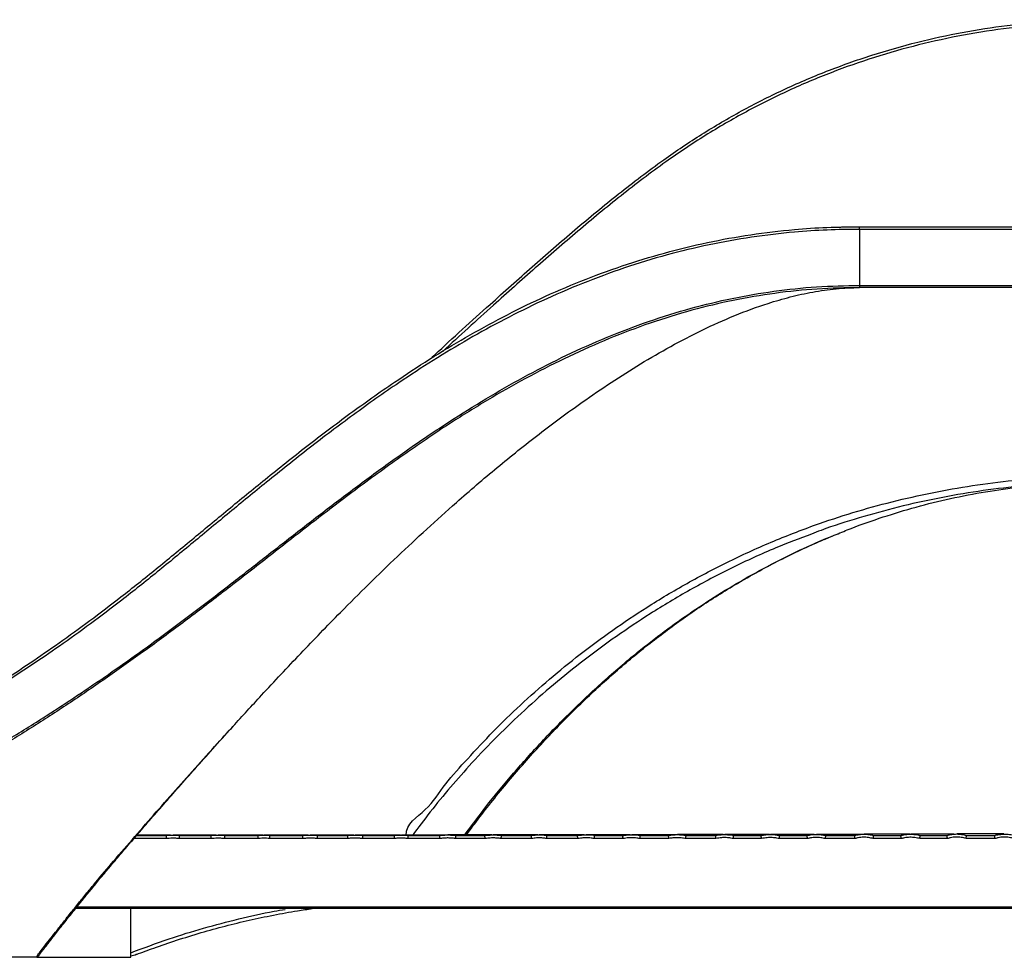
# Model space of a CAD drawing. Header units: millimetres. Extents: x 60 to 2975, y 116 to 1565.
# Tile 8 of 36: x 335 to 740, y 1180 to 1565. Entities that reach past the tile are written whole.
import ezdxf

# ---------------------------------------------------------------- set-up
doc = ezdxf.new("R2010")
doc.units = ezdxf.units.MM

msp = doc.modelspace()

# ---------------------------------------------------------------- linework, layer by layer
at = {"color": 7, "linetype": 'Continuous', "lineweight": 25}
for p, q in [((680.45, 1480.394), (1190.029, 1480.394)), ((680.45, 1479.304), (680.45, 1456.286)), ((1190.029, 1479.304), (680.45, 1479.304)), ((680.45, 1456.286), (1191.992, 1456.286)), ((1191.992, 1455.394), (680.45, 1455.394)), ((383.443, 1230.394), (395.697, 1230.394)), ((395.697, 1230.394), (395.698, 1230.394)), ((401.157, 1230.394), (401.158, 1230.394)), ((401.158, 1230.394), (414.069, 1230.394)), ((419.688, 1230.394), (419.689, 1230.394)), ((419.689, 1230.394), (433.416, 1230.394)), ((438.232, 1230.394), (438.234, 1230.394)), ((438.234, 1230.394), (451.778, 1230.394)), ((457.796, 1230.394), (457.798, 1230.394)), ((457.798, 1230.394), (470.164, 1230.394)), ((476.39, 1230.394), (476.392, 1230.394)), ((476.392, 1230.394), (489.374, 1230.394)), ((489.374, 1230.394), (489.376, 1230.394)), ((495.005, 1230.393), (495.007, 1230.394)), ((495.007, 1230.394), (508.035, 1230.394)), ((514.562, 1230.393), (514.564, 1230.394)), ((514.564, 1230.394), (526.551, 1230.394)), ((533.308, 1230.393), (533.311, 1230.394)), ((533.311, 1230.394), (545.617, 1230.394)), ((552.046, 1230.393), (552.049, 1230.394)), ((552.049, 1230.394), (564.605, 1230.394)), ((571.553, 1230.393), (571.556, 1230.394)), ((571.556, 1230.394), (583.199, 1230.394)), ((591.443, 1230.718), (586.939, 1230.718)), ((590.377, 1230.394), (601.989, 1230.394)), ((609.153, 1230.393), (609.158, 1230.394)), ((609.158, 1230.394), (621.317, 1230.394)), ((628.645, 1230.394), (640.024, 1230.394)), ((647.59, 1230.394), (658.913, 1230.394)), ((666.539, 1230.394), (678.427, 1230.394)), ((686.186, 1230.391), (686.194, 1230.394)), ((686.194, 1230.394), (697.411, 1230.394)), ((705.309, 1230.394), (716.366, 1230.394)), ((724.326, 1230.39), (724.336, 1230.394)), ((724.336, 1230.394), (735.931, 1230.394)), ((414.126, 1229.135), (401.106, 1229.135)), ((433.482, 1229.135), (419.632, 1229.135)), ((451.842, 1229.135), (438.167, 1229.135)), ((470.232, 1229.135), (457.733, 1229.135)), ((489.452, 1229.135), (476.322, 1229.135)), ((508.113, 1229.135), (494.928, 1229.135)), ((526.633, 1229.135), (514.485, 1229.135)), ((545.708, 1229.135), (533.227, 1229.135)), ((564.699, 1229.135), (551.956, 1229.135)), ((583.295, 1229.135), (571.459, 1229.135)), ((602.095, 1229.135), (590.278, 1229.135)), ((621.429, 1229.135), (609.048, 1229.135)), ((640.137, 1229.135), (628.528, 1229.135)), ((659.04, 1229.135), (647.473, 1229.135)), ((678.572, 1229.135), (666.408, 1229.135)), ((697.55, 1229.135), (686.044, 1229.135)), ((716.529, 1229.135), (705.165, 1229.135)), ((736.088, 1229.135), (724.166, 1229.135)), ((2000.07, 1200.394), (358.415, 1200.394)), ((381.07, 1180.394), (381.07, 1200.394)), ((342.27, 1180.394), (211.513, 1180.394)), ((342.27, 1180.394), (342.268, 1180.396)), ((342.445, 1180.394), (381.07, 1180.394))]:
    msp.add_line(p, q, dxfattribs=at)
at = {"color": 8, "linetype": 'Continuous', "lineweight": 25}
for p, q in [((395.749, 1229.135), (382.358, 1229.135)), ((359.011, 1201.135), (2000.07, 1201.135))]:
    msp.add_line(p, q, dxfattribs=at)
at = {"color": 8, "linetype": 'Continuous', "lineweight": 25, "flags": 128}
msp.add_lwpolyline([(398.471, 1230.528), (399.699, 1230.503), (401.156, 1230.394), (401.156, 1230.394), (401.156, 1230.394)], dxfattribs=at)
at = {"color": 7, "linetype": 'Continuous', "lineweight": 25, "flags": 128}
for points in [[(571.549, 1230.394), (571.549, 1230.394), (571.553, 1230.393)], [(705.29, 1230.394), (705.29, 1230.394), (705.301, 1230.391)]]:
    msp.add_lwpolyline(points, dxfattribs=at)
at = {"color": 7, "linetype": 'Continuous', "lineweight": 25}
for points, knots in [([(504.417, 1426.318), (504.942, 1426.817), (512.869, 1434.352), (526.79, 1446.81), (545.947, 1463.93), (563.437, 1479.184), (581.352, 1493.959), (598.678, 1507.168), (615.556, 1518.54), (631.883, 1528.085), (648.976, 1536.736), (666.813, 1544.386), (685.334, 1550.969), (703.948, 1556.276), (722.551, 1560.352), (741.164, 1563.238), (760.029, 1565.052), (772.723, 1565.276), (779.07, 1565.389)], [0, 0, 0, 0, 0.0069062, 0.1043274, 0.1777997, 0.2513008, 0.3247529, 0.398158, 0.457804, 0.5175061, 0.5771512, 0.6389867, 0.7008868, 0.7627216, 0.8215691, 0.8804156, 0.9402073, 1, 1, 1, 1]), ([(153.378, 1230.394), (153.378, 1230.394), (154.55, 1230.394), (156.529, 1230.365), (159.474, 1230.475), (163.716, 1230.705), (169.195, 1231.141), (175.583, 1231.891), (181.623, 1232.803), (190.699, 1234.413), (202.779, 1236.998), (217.662, 1241.028), (232.432, 1245.835), (247.256, 1251.433), (261.866, 1257.627), (276.319, 1264.355), (290.537, 1271.592), (303.93, 1278.976), (316.436, 1286.345), (327.982, 1293.529), (339.716, 1301.22), (351.806, 1309.553), (364.25, 1318.566), (377.525, 1328.65), (391.459, 1339.773), (406.103, 1351.815), (421.004, 1364.175), (436.718, 1377.073), (453.35, 1390.319), (471.009, 1403.708), (487.834, 1415.623), (503.724, 1426.021), (518.553, 1434.979), (533.775, 1443.356), (549.552, 1451.149), (565.931, 1458.207), (582.902, 1464.437), (600.236, 1469.732), (617.852, 1474.033), (635.664, 1477.29), (652.085, 1479.237), (667.024, 1480.23), (675.974, 1480.339), (680.45, 1480.394)], [0, 0, 0, 0, 0.0000001, 0.005074, 0.0101775, 0.0152799, 0.0288913, 0.04253, 0.0561978, 0.0698487, 0.105918, 0.1420189, 0.1781271, 0.2142184, 0.2502797, 0.2828757, 0.3154833, 0.3480726, 0.3730278, 0.398005, 0.4229774, 0.4479259, 0.4740043, 0.5000813, 0.529098, 0.5581569, 0.5872306, 0.6162677, 0.6481977, 0.680145, 0.7120721, 0.736589, 0.7611308, 0.7856663, 0.8101747, 0.8354746, 0.860867, 0.8862996, 0.911724, 0.937097, 0.9623839, 0.9811918, 1, 1, 1, 1]), ([(670.999, 1480.193), (671.013, 1480.194), (671.369, 1480.211), (671.978, 1480.235), (672.801, 1480.266), (673.809, 1480.297), (674.927, 1480.325), (676.106, 1480.348), (677.237, 1480.366), (678.29, 1480.38), (678.875, 1480.385), (679.175, 1480.388)], [0, 0, 0, 0, 0.0012848, 0.0345678, 0.0779521, 0.132733, 0.2455301, 0.3903574, 0.5678001, 0.7781725, 1, 1, 1, 1]), ([(680.45, 1479.304), (680.45, 1479.373), (680.45, 1479.512), (680.45, 1479.716), (680.45, 1479.905), (680.45, 1480.073), (680.45, 1480.212), (680.45, 1480.315), (680.45, 1480.381), (680.45, 1480.39), (680.45, 1480.394)], [0, 0, 0, 0, 0.1250158, 0.2500114, 0.3750138, 0.5000212, 0.6250327, 0.7500215, 0.8750068, 1, 1, 1, 1]), ([(680.45, 1479.304), (675.993, 1479.25), (667.07, 1479.141), (652.257, 1478.147), (636.054, 1476.249), (618.567, 1473.116), (601.11, 1468.912), (583.759, 1463.606), (566.572, 1457.251), (550.178, 1450.149), (534.579, 1442.441), (519.741, 1434.281), (505.277, 1425.568), (489.451, 1415.252), (472.419, 1403.222), (454.31, 1389.496), (437.403, 1376.017), (421.57, 1363.02), (406.644, 1350.645), (391.927, 1338.544), (377.883, 1327.354), (364.492, 1317.229), (352.043, 1308.276), (340.025, 1300.07), (328.453, 1292.563), (317.059, 1285.549), (304.492, 1278.219), (290.842, 1270.77), (276.188, 1263.402), (262.325, 1257.026), (249.185, 1251.513), (236.695, 1246.756), (224.286, 1242.52), (211.944, 1238.772), (199.503, 1235.522), (189.114, 1233.296), (180.836, 1231.823), (174.756, 1230.903), (168.428, 1230.111), (162.343, 1229.569), (157.282, 1229.26), (153.573, 1229.2), (151.463, 1229.206), (150.45, 1229.206), (150.45, 1229.206)], [0, 0, 0, 0, 0.0186542, 0.0373443, 0.0621163, 0.0869112, 0.1116832, 0.1372869, 0.1629148, 0.1885227, 0.212309, 0.2361204, 0.2599376, 0.2837317, 0.3163199, 0.3489302, 0.3815219, 0.4103955, 0.4392676, 0.4684217, 0.4975719, 0.523617, 0.5497367, 0.5741057, 0.5984973, 0.6228935, 0.6472686, 0.68057, 0.7138916, 0.7472008, 0.7770931, 0.8069932, 0.8368885, 0.8669636, 0.8970425, 0.9271136, 0.9406094, 0.954104, 0.9676889, 0.981261, 0.9905016, 0.9952557, 0.9999999, 1, 1, 1, 1]), ([(164.961, 1194.096), (167.406, 1195.814), (172.3, 1199.253), (179.786, 1203.257), (187.35, 1206.604), (195.895, 1209.622), (205.48, 1212.487), (216.209, 1215.627), (227.918, 1219.409), (240.67, 1224.2), (254.489, 1229.891), (268.625, 1236.255), (283.184, 1243.317), (298.168, 1251.1), (313.572, 1259.628), (329.223, 1268.818), (343.939, 1277.943), (357.646, 1286.856), (370.298, 1295.418), (383.097, 1304.415), (396.038, 1313.844), (409.128, 1323.663), (422.716, 1334.099), (436.822, 1345.127), (451.515, 1356.62), (466.502, 1368.163), (481.848, 1379.618), (497.615, 1390.851), (513.263, 1401.319), (528.788, 1410.936), (544.164, 1419.656), (560.1, 1427.781), (576.622, 1435.157), (593.717, 1441.653), (610.892, 1446.991), (628.07, 1451.127), (645.275, 1454.076), (662.764, 1455.935), (674.555, 1456.169), (680.45, 1456.286)], [0, 0, 0, 0, 0.0196565, 0.0393509, 0.0590697, 0.0787595, 0.1054418, 0.1321251, 0.1587977, 0.1906539, 0.2225364, 0.2544197, 0.286277, 0.3190332, 0.35182, 0.3846052, 0.4173592, 0.4429769, 0.4686031, 0.4942201, 0.5201634, 0.5461162, 0.5720604, 0.6003867, 0.6287225, 0.6570508, 0.6856696, 0.7142966, 0.7429108, 0.7686436, 0.7943874, 0.8201134, 0.8465012, 0.8729109, 0.8992901, 0.9242278, 0.9491645, 0.9745818, 1, 1, 1, 1]), ([(680.45, 1456.286), (680.45, 1456.166), (680.45, 1455.926), (680.45, 1455.635), (680.45, 1455.433), (680.45, 1455.407), (680.45, 1455.394)], [0, 0, 0, 0, 0.2499827, 0.5000031, 0.7500071, 1, 1, 1, 1]), ([(680.45, 1455.394), (674.643, 1455.276), (663.015, 1455.04), (645.651, 1453.194), (628.45, 1450.297), (611.314, 1446.212), (594.324, 1440.94), (577.511, 1434.566), (561.082, 1427.272), (545.07, 1419.184), (529.503, 1410.429), (512.805, 1400.134), (495.096, 1388.215), (476.433, 1374.726), (458.255, 1360.928), (440.472, 1347.074), (423.535, 1333.812), (407.303, 1321.376), (391.741, 1309.801), (376.316, 1298.708), (361.048, 1288.155), (345.785, 1278.099), (330.542, 1268.562), (315.35, 1259.522), (300.386, 1251.102), (285.539, 1243.239), (270.827, 1235.964), (256.27, 1229.303), (242.038, 1223.367), (229.06, 1218.45), (217.302, 1214.629), (206.679, 1211.495), (197.122, 1208.709), (191.125, 1206.526), (188.549, 1205.589)], [0, 0, 0, 0, 0.0266764, 0.0534159, 0.0801566, 0.1068346, 0.1344123, 0.1620618, 0.1897754, 0.2175197, 0.2452405, 0.2728658, 0.3091612, 0.3455066, 0.3818782, 0.4182376, 0.4545447, 0.4874398, 0.5203837, 0.553344, 0.5862878, 0.6191828, 0.6531084, 0.687064, 0.7210207, 0.754948, 0.7898465, 0.8247758, 0.859704, 0.8946011, 0.9226779, 0.9507661, 0.9788536, 1, 1, 1, 1]), ([(423.054, 1275.197), (426.955, 1279.473), (436.125, 1289.521), (450.829, 1305.162), (469.325, 1324.29), (490.496, 1345.147), (512.032, 1364.912), (531.502, 1381.587), (548.704, 1395.366), (564.361, 1406.939), (578.308, 1416.471), (590.403, 1424.139), (602.878, 1431.365), (615.756, 1438.062), (629.081, 1444.051), (641.19, 1448.505), (651.925, 1451.634), (661.245, 1453.686), (670.767, 1455.106), (677.223, 1455.298), (680.45, 1455.394)], [0, 0, 0, 0, 0.0542103, 0.1274186, 0.2006217, 0.302821, 0.4050129, 0.4736192, 0.54224, 0.6108296, 0.655397, 0.699975, 0.744532, 0.7899752, 0.8354452, 0.8808456, 0.9103072, 0.9397624, 0.9698876, 1, 1, 1, 1]), ([(494.136, 1230.394), (494.136, 1230.394), (494.136, 1235.343), (503.117, 1240.401), (510.058, 1251.75), (519.735, 1262.23), (529.807, 1273.125), (541.033, 1284.013), (552.938, 1294.642), (565.564, 1304.918), (578.885, 1314.78), (590.858, 1322.796), (601.158, 1329.132), (612.403, 1335.633), (626.964, 1343.257), (645.107, 1351.467), (662.726, 1358.241), (679.668, 1363.715), (695.804, 1368.082), (712.227, 1371.697), (728.862, 1374.54), (745.637, 1376.571), (762.389, 1377.83), (773.546, 1377.981), (779.07, 1378.056)], [0, 0, 0, 0, 0.0000002, 0.046227, 0.0924706, 0.1386941, 0.1891807, 0.2398441, 0.2905597, 0.3412299, 0.3917884, 0.442205, 0.4704789, 0.4987535, 0.5560542, 0.6134072, 0.6706983, 0.7177743, 0.765003, 0.8123015, 0.8595908, 0.9067981, 0.9538598, 1, 1, 1, 1]), ([(779.07, 1375.394), (773.569, 1375.319), (762.461, 1375.166), (745.787, 1373.897), (729.099, 1371.849), (712.557, 1368.978), (696.225, 1365.353), (680.228, 1360.905), (668.354, 1357.204), (661.993, 1354.698), (660.702, 1354.19)], [0, 0, 0, 0, 0.1352702, 0.2731358, 0.4114446, 0.5500041, 0.6885925, 0.8269684, 0.964879, 1, 1, 1, 1]), ([(672.464, 1354.698), (673.418, 1355.098), (678.635, 1357.285), (688.432, 1360.719), (701.982, 1364.953), (715.982, 1368.493), (730.353, 1371.37), (745.671, 1373.599), (761.93, 1375.104), (773.346, 1375.297), (779.07, 1375.394)], [0, 0, 0, 0, 0.0290636, 0.1589818, 0.2887917, 0.4225408, 0.556413, 0.6901521, 0.8446654, 1, 1, 1, 1]), ([(518.879, 1230.534), (520.024, 1232.1), (523.023, 1236.203), (528.261, 1242.939), (534.514, 1250.674), (541.062, 1258.374), (547.727, 1265.849), (554.523, 1273.113), (561.442, 1280.172), (568.454, 1286.994), (575.529, 1293.544), (582.641, 1299.802), (589.793, 1305.776), (596.988, 1311.474), (604.266, 1316.928), (611.696, 1322.175), (619.338, 1327.255), (627.212, 1332.169), (635.295, 1336.893), (643.573, 1341.407), (652.022, 1345.697), (660.547, 1349.684), (667.338, 1352.674), (671.302, 1354.233), (672.383, 1354.659)], [0, 0, 0, 0, 0.032376, 0.0848369, 0.1401846, 0.1942935, 0.2472811, 0.2992834, 0.3504673, 0.4006567, 0.4493755, 0.4967266, 0.5428256, 0.587783, 0.631676, 0.6752779, 0.7192538, 0.7634117, 0.8077107, 0.8521059, 0.8965492, 0.9409417, 0.9838819, 1, 1, 1, 1]), ([(343.129, 1180.884), (343.128, 1180.882), (343.121, 1180.87), (343.182, 1180.961), (343.347, 1181.19), (343.721, 1181.694), (344.3, 1182.459), (345.065, 1183.454), (346.004, 1184.664), (347.105, 1186.08), (348.388, 1187.724), (349.872, 1189.62), (351.558, 1191.765), (353.458, 1194.173), (355.585, 1196.853), (357.951, 1199.819), (360.574, 1203.084), (363.492, 1206.686), (366.729, 1210.631), (370.291, 1214.925), (374.168, 1219.546), (378.389, 1224.522), (383.037, 1229.935), (388.221, 1235.914), (393.926, 1242.457), (400.128, 1249.515), (406.781, 1257.027), (414.013, 1265.11), (419.515, 1271.225), (422.649, 1274.651), (423.124, 1275.17)], [0, 0, 0, 0, 0.001779, 0.0135297, 0.0334891, 0.0575532, 0.0817302, 0.1052406, 0.1280329, 0.1506471, 0.1743562, 0.1989102, 0.2245552, 0.25152, 0.2800254, 0.3102822, 0.3424867, 0.3768814, 0.4144478, 0.4545517, 0.496925, 0.5421184, 0.5908629, 0.6444291, 0.7044711, 0.7677634, 0.8348543, 0.9069482, 0.9859028, 1, 1, 1, 1]), ([(397.35, 1230.503), (397.176, 1230.503), (394.311, 1230.503), (389.824, 1230.503), (385.392, 1230.503), (383.673, 1230.503), (383.538, 1230.503)], [0, 0, 0, 0, 0.0298539, 0.4921747, 0.9601459, 1, 1, 1, 1]), ([(395.749, 1229.135), (395.748, 1229.141), (395.746, 1229.189), (395.737, 1229.348), (395.723, 1229.619), (395.709, 1229.936), (395.699, 1230.189), (395.694, 1230.361), (395.696, 1230.383), (395.697, 1230.394)], [0, 0, 0, 0, 0.0106352, 0.0809135, 0.265067, 0.4489441, 0.6326486, 0.8163247, 1, 1, 1, 1]), ([(395.698, 1230.394), (395.698, 1230.394), (396.017, 1230.553), (396.915, 1230.414), (397.817, 1230.546), (398.387, 1230.53), (398.471, 1230.528)], [0, 0, 0, 0, 0.000024, 0.3853223, 0.9085029, 1, 1, 1, 1]), ([(416.207, 1230.534), (413.806, 1230.534), (408.891, 1230.534), (402.974, 1230.534), (399.932, 1230.534), (398.471, 1230.534)], [0, 0, 0, 0, 0.3317071, 0.6790921, 1, 1, 1, 1]), ([(401.106, 1229.135), (401.106, 1229.141), (401.108, 1229.184), (401.117, 1229.337), (401.13, 1229.603), (401.145, 1229.921), (401.155, 1230.178), (401.16, 1230.355), (401.158, 1230.381), (401.157, 1230.394)], [0, 0, 0, 0, 0.0107817, 0.0725379, 0.2583525, 0.4439299, 0.6293046, 0.8146548, 1, 1, 1, 1]), ([(401.156, 1230.394), (401.156, 1230.394), (401.156, 1230.394), (401.157, 1230.394), (401.157, 1230.394)], [0, 0, 0, 0, 0.0432968, 1, 1, 1, 1]), ([(414.126, 1229.135), (414.125, 1229.141), (414.122, 1229.189), (414.113, 1229.348), (414.098, 1229.62), (414.082, 1229.936), (414.071, 1230.189), (414.066, 1230.361), (414.068, 1230.383), (414.069, 1230.394)], [0, 0, 0, 0, 0.0101653, 0.0811403, 0.2653042, 0.4491658, 0.6327955, 0.8163989, 1, 1, 1, 1]), ([(414.07, 1230.394), (414.07, 1230.394), (414.41, 1230.564), (415.331, 1230.434), (416.686, 1230.611), (418.163, 1230.446), (419.241, 1230.617), (419.686, 1230.394), (419.686, 1230.394)], [0, 0, 0, 0, 0.0000118, 0.202345, 0.4617672, 0.7343442, 0.9999882, 1, 1, 1, 1]), ([(435.515, 1230.552), (432.955, 1230.552), (427.783, 1230.552), (421.587, 1230.552), (418.437, 1230.552), (416.925, 1230.552)], [0, 0, 0, 0, 0.33736904, 0.681714, 1, 1, 1, 1]), ([(419.632, 1229.135), (419.632, 1229.141), (419.635, 1229.183), (419.643, 1229.335), (419.658, 1229.601), (419.674, 1229.92), (419.685, 1230.177), (419.691, 1230.354), (419.689, 1230.381), (419.688, 1230.394)], [0, 0, 0, 0, 0.0103037, 0.0716531, 0.2577168, 0.44348, 0.6290115, 0.8145022, 1, 1, 1, 1]), ([(419.686, 1230.394), (419.686, 1230.394), (419.687, 1230.394), (419.687, 1230.394), (419.688, 1230.394)], [0, 0, 0, 0, 0.03826158, 1, 1, 1, 1]), ([(433.482, 1229.135), (433.481, 1229.141), (433.478, 1229.189), (433.467, 1229.348), (433.449, 1229.62), (433.431, 1229.936), (433.418, 1230.189), (433.412, 1230.361), (433.414, 1230.383), (433.416, 1230.394)], [0, 0, 0, 0, 0.0093924, 0.0816256, 0.2658375, 0.4496168, 0.6331168, 0.8165577, 1, 1, 1, 1]), ([(433.417, 1230.394), (433.417, 1230.394), (433.636, 1230.503), (434.406, 1230.431), (435.566, 1230.612), (436.914, 1230.462), (437.849, 1230.585), (438.23, 1230.394), (438.23, 1230.394)], [0, 0, 0, 0, 0.0000138, 0.1518329, 0.4540031, 0.7350198, 0.9999862, 1, 1, 1, 1]), ([(453.898, 1230.552), (453.324, 1230.552), (450.233, 1230.552), (445.561, 1230.552), (440.007, 1230.552), (437.202, 1230.552), (435.865, 1230.552)], [0, 0, 0, 0, 0.0722267, 0.3882347, 0.7082416, 1, 1, 1, 1]), ([(438.167, 1229.135), (438.167, 1229.141), (438.17, 1229.181), (438.18, 1229.333), (438.197, 1229.598), (438.216, 1229.917), (438.229, 1230.175), (438.235, 1230.353), (438.233, 1230.38), (438.232, 1230.394)], [0, 0, 0, 0, 0.0095597, 0.070049, 0.2565881, 0.4427097, 0.6285095, 0.8142526, 1, 1, 1, 1]), ([(438.23, 1230.394), (438.23, 1230.394), (438.23, 1230.394), (438.23, 1230.394), (438.231, 1230.394), (438.232, 1230.394), (438.232, 1230.394)], [-0.0000000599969, -0.0000000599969, -0.0000000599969, -0.0000000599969, 0, 0, 0, 0.0000018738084, 0.0000018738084, 0.0000018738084, 0.0000018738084]), ([(451.842, 1229.135), (451.841, 1229.141), (451.838, 1229.189), (451.827, 1229.348), (451.81, 1229.62), (451.792, 1229.936), (451.78, 1230.189), (451.774, 1230.361), (451.777, 1230.383), (451.778, 1230.394)], [0, 0, 0, 0, 0.009545, 0.0815047, 0.2657015, 0.4495141, 0.6330418, 0.8165223, 1, 1, 1, 1]), ([(451.779, 1230.394), (451.78, 1230.394), (452.065, 1230.537), (453.047, 1230.437), (454.499, 1230.659), (456.169, 1230.472), (457.32, 1230.631), (457.794, 1230.394), (457.794, 1230.394)], [0, 0, 0, 0, 0.00001105, 0.15886791, 0.46239672, 0.73623826, 0.99998895, 1, 1, 1, 1]), ([(472.665, 1230.585), (472.4, 1230.585), (469.517, 1230.585), (464.954, 1230.585), (459.138, 1230.585), (456.22, 1230.585), (454.83, 1230.585)], [0, 0, 0, 0, 0.0332779, 0.362449, 0.6960581, 1, 1, 1, 1]), ([(457.733, 1229.135), (457.733, 1229.141), (457.736, 1229.181), (457.746, 1229.333), (457.762, 1229.598), (457.781, 1229.917), (457.793, 1230.175), (457.799, 1230.353), (457.797, 1230.38), (457.796, 1230.394)], [0, 0, 0, 0, 0.00971276, 0.07009837, 0.25657753, 0.44268869, 0.62849499, 0.81424675, 1, 1, 1, 1]), ([(457.794, 1230.394), (457.794, 1230.394), (457.795, 1230.394), (457.796, 1230.394), (457.796, 1230.394)], [0, 0, 0, 0, 0.0309586, 1, 1, 1, 1]), ([(470.232, 1229.135), (470.232, 1229.14), (470.229, 1229.188), (470.217, 1229.348), (470.199, 1229.62), (470.18, 1229.936), (470.167, 1230.189), (470.16, 1230.361), (470.163, 1230.383), (470.164, 1230.394)], [0, 0, 0, 0, 0.0092261, 0.0817478, 0.2659602, 0.4497403, 0.6331979, 0.8165977, 1, 1, 1, 1]), ([(470.166, 1230.394), (470.166, 1230.394), (470.462, 1230.542), (471.477, 1230.452), (472.985, 1230.681), (474.704, 1230.492), (475.911, 1230.632), (476.388, 1230.394), (476.388, 1230.394)], [0, 0, 0, 0, 0.0000107, 0.159379, 0.4626344, 0.7373138, 0.9999891, 1, 1, 1, 1]), ([(491.879, 1230.606), (490.718, 1230.606), (487.238, 1230.606), (482.33, 1230.606), (477.209, 1230.606), (474.564, 1230.606), (473.314, 1230.606)], [0, 0, 0, 0, 0.1463231, 0.4386537, 0.7346801, 1, 1, 1, 1]), ([(476.322, 1229.135), (476.323, 1229.14), (476.325, 1229.181), (476.336, 1229.331), (476.354, 1229.596), (476.373, 1229.915), (476.387, 1230.173), (476.393, 1230.352), (476.391, 1230.38), (476.39, 1230.394)], [0, 0, 0, 0, 0.0094198, 0.0691474, 0.2558952, 0.4422058, 0.6281823, 0.8140916, 1, 1, 1, 1]), ([(476.388, 1230.394), (476.388, 1230.394), (476.389, 1230.394), (476.389, 1230.394), (476.39, 1230.394)], [0, 0, 0, 0, 0.0267615, 1, 1, 1, 1]), ([(489.452, 1229.135), (489.451, 1229.14), (489.447, 1229.188), (489.434, 1229.348), (489.413, 1229.621), (489.391, 1229.937), (489.376, 1230.19), (489.369, 1230.361), (489.372, 1230.383), (489.374, 1230.394)], [0, 0, 0, 0, 0.0086556, 0.0823066, 0.2665754, 0.4502872, 0.6335662, 0.8167808, 1, 1, 1, 1]), ([(489.376, 1230.394), (489.376, 1230.394), (489.638, 1230.525), (490.542, 1230.469), (491.907, 1230.682), (493.479, 1230.506), (494.562, 1230.614), (495.002, 1230.394), (495.002, 1230.394)], [0, 0, 0, 0, 0.0000118, 0.1555042, 0.4572824, 0.7385309, 0.9999882, 1, 1, 1, 1]), ([(510.48, 1230.612), (509.676, 1230.612), (506.447, 1230.612), (501.682, 1230.612), (496.3, 1230.612), (493.536, 1230.612), (492.229, 1230.612)], [0, 0, 0, 0, 0.1018293, 0.4090459, 0.7204186, 1, 1, 1, 1]), ([(494.928, 1229.135), (494.928, 1229.14), (494.931, 1229.179), (494.944, 1229.329), (494.963, 1229.592), (494.986, 1229.912), (495.001, 1230.171), (495.009, 1230.351), (495.006, 1230.379), (495.005, 1230.393)], [0, 0, 0, 0, 0.008863, 0.0673799, 0.2546574, 0.4413709, 0.6276395, 0.81381, 1, 1, 1, 1]), ([(495.002, 1230.394), (495.002, 1230.394), (495.003, 1230.394), (495.004, 1230.394), (495.005, 1230.393)], [0, 0, 0, 0, 0.0214661, 1, 1, 1, 1]), ([(508.113, 1229.135), (508.112, 1229.14), (508.108, 1229.188), (508.095, 1229.348), (508.074, 1229.621), (508.052, 1229.937), (508.037, 1230.19), (508.03, 1230.361), (508.033, 1230.383), (508.035, 1230.394)], [0, 0, 0, 0, 0.0086556, 0.0823067, 0.2665733, 0.4502874, 0.6335666, 0.8167809, 1, 1, 1, 1]), ([(508.037, 1230.394), (508.037, 1230.394), (508.349, 1230.55), (509.409, 1230.483), (510.993, 1230.726), (512.805, 1230.524), (514.05, 1230.649), (514.559, 1230.394), (514.559, 1230.394)], [0, 0, 0, 0, 0.0000102, 0.1597372, 0.4622566, 0.7390724, 0.9999898, 1, 1, 1, 1]), ([(529.356, 1230.646), (528.928, 1230.646), (525.947, 1230.646), (521.309, 1230.646), (515.615, 1230.646), (512.713, 1230.646), (511.34, 1230.646)], [0, 0, 0, 0, 0.0542886, 0.3775708, 0.7055673, 1, 1, 1, 1]), ([(514.485, 1229.135), (514.485, 1229.14), (514.488, 1229.179), (514.501, 1229.328), (514.521, 1229.592), (514.542, 1229.911), (514.558, 1230.17), (514.566, 1230.35), (514.563, 1230.379), (514.562, 1230.393)], [0, 0, 0, 0, 0.0088667, 0.0669892, 0.2543445, 0.441134, 0.6274751, 0.8137347, 1, 1, 1, 1]), ([(514.559, 1230.394), (514.559, 1230.394), (514.56, 1230.394), (514.561, 1230.394), (514.562, 1230.393)], [0, 0, 0, 0, 0.0205929, 1, 1, 1, 1]), ([(526.633, 1229.135), (526.632, 1229.14), (526.628, 1229.188), (526.615, 1229.348), (526.593, 1229.622), (526.57, 1229.937), (526.554, 1230.19), (526.547, 1230.361), (526.55, 1230.383), (526.551, 1230.394)], [0, 0, 0, 0, 0.0084718, 0.0825339, 0.2668307, 0.4505097, 0.6337143, 0.8168557, 1, 1, 1, 1]), ([(526.554, 1230.394), (526.554, 1230.394), (526.878, 1230.556), (527.975, 1230.497), (529.617, 1230.75), (531.492, 1230.541), (532.779, 1230.657), (533.305, 1230.394), (533.305, 1230.394)], [0, 0, 0, 0, 0.0000098, 0.1602504, 0.4625425, 0.7396081, 0.9999902, 1, 1, 1, 1]), ([(548.345, 1230.667), (548.122, 1230.667), (545.202, 1230.667), (540.513, 1230.667), (534.476, 1230.667), (531.421, 1230.667), (529.975, 1230.667)], [0, 0, 0, 0, 0.027396, 0.359532, 0.6969005, 1, 1, 1, 1]), ([(533.227, 1229.135), (533.228, 1229.14), (533.231, 1229.178), (533.243, 1229.327), (533.265, 1229.59), (533.288, 1229.909), (533.304, 1230.169), (533.312, 1230.35), (533.309, 1230.379), (533.308, 1230.393)], [0, 0, 0, 0, 0.008691, 0.0659923, 0.2536188, 0.4406282, 0.6271584, 0.8135756, 1, 1, 1, 1]), ([(533.305, 1230.394), (533.305, 1230.394), (533.305, 1230.394), (533.305, 1230.394), (533.306, 1230.394), (533.307, 1230.394), (533.308, 1230.393)], [-0.0000000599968, -0.0000000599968, -0.0000000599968, -0.0000000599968, 0, 0, 0, 0.0000031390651, 0.0000031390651, 0.0000031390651, 0.0000031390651]), ([(545.708, 1229.135), (545.708, 1229.14), (545.703, 1229.189), (545.688, 1229.349), (545.663, 1229.623), (545.638, 1229.938), (545.62, 1230.19), (545.612, 1230.361), (545.615, 1230.383), (545.617, 1230.394)], [0, 0, 0, 0, 0.00802061, 0.08319858, 0.26756614, 0.45114035, 0.63415421, 0.81707743, 1, 1, 1, 1]), ([(545.62, 1230.394), (545.62, 1230.394), (545.924, 1230.546), (546.956, 1230.519), (548.524, 1230.764), (550.316, 1230.565), (551.544, 1230.643), (552.042, 1230.394), (552.042, 1230.394)], [0, 0, 0, 0, 0.00001032, 0.15816908, 0.45912168, 0.74115556, 0.99998968, 1, 1, 1, 1]), ([(551.956, 1229.135), (551.405, 1229.222), (550.287, 1229.397), (548.542, 1229.45), (547.004, 1229.355), (546.055, 1229.194), (545.708, 1229.135)], [0, 0, 0, 0, 0.2663048, 0.5400282, 0.8319522, 1, 1, 1, 1]), ([(567.347, 1230.684), (564.901, 1230.684), (559.838, 1230.684), (553.679, 1230.684), (550.423, 1230.684), (548.88, 1230.684)], [0, 0, 0, 0, 0.3296588, 0.6824321, 1, 1, 1, 1]), ([(551.956, 1229.135), (551.956, 1229.14), (551.96, 1229.177), (551.974, 1229.324), (551.997, 1229.586), (552.023, 1229.905), (552.041, 1230.166), (552.05, 1230.348), (552.047, 1230.378), (552.046, 1230.393)], [0, 0, 0, 0, 0.008255, 0.0639453, 0.252196, 0.4396578, 0.6265236, 0.8132619, 1, 1, 1, 1]), ([(552.042, 1230.394), (552.042, 1230.394), (552.044, 1230.394), (552.045, 1230.394), (552.046, 1230.393)], [0, 0, 0, 0, 0.0153583, 1, 1, 1, 1]), ([(564.699, 1229.135), (564.699, 1229.14), (564.694, 1229.189), (564.678, 1229.349), (564.653, 1229.623), (564.626, 1229.938), (564.608, 1230.19), (564.6, 1230.361), (564.603, 1230.383), (564.605, 1230.394)], [0, 0, 0, 0, 0.00788571, 0.08343976, 0.26782065, 0.45136582, 0.63430432, 0.81715518, 1, 1, 1, 1]), ([(564.608, 1230.394), (564.608, 1230.394), (564.942, 1230.56), (566.06, 1230.541), (567.757, 1230.804), (569.69, 1230.59), (571.011, 1230.663), (571.549, 1230.394), (571.549, 1230.394)], [0, 0, 0, 0, 0.0000095, 0.1600837, 0.4610659, 0.7416642, 0.9999905, 1, 1, 1, 1]), ([(571.459, 1229.135), (570.865, 1229.232), (569.661, 1229.427), (567.774, 1229.487), (566.108, 1229.382), (565.077, 1229.201), (564.699, 1229.135)], [0, 0, 0, 0, 0.2655097, 0.5381889, 0.8305185, 1, 1, 1, 1]), ([(586.268, 1230.718), (586.205, 1230.718), (583.424, 1230.718), (578.824, 1230.718), (572.699, 1230.718), (569.588, 1230.718), (568.126, 1230.718)], [0, 0, 0, 0, 0.0079448, 0.3476547, 0.6931788, 1, 1, 1, 1]), ([(571.459, 1229.135), (571.46, 1229.14), (571.464, 1229.176), (571.478, 1229.322), (571.502, 1229.583), (571.528, 1229.904), (571.547, 1230.164), (571.557, 1230.347), (571.554, 1230.378), (571.553, 1230.393)], [0, 0, 0, 0, 0.0081302, 0.0628478, 0.2513928, 0.4390854, 0.6261579, 0.8130808, 1, 1, 1, 1]), ([(583.295, 1229.135), (583.295, 1229.14), (583.29, 1229.189), (583.274, 1229.349), (583.248, 1229.623), (583.221, 1229.938), (583.202, 1230.19), (583.193, 1230.361), (583.197, 1230.383), (583.199, 1230.394)], [0, 0, 0, 0, 0.0077861, 0.0836169, 0.268023, 0.4515441, 0.6344336, 0.8172144, 1, 1, 1, 1]), ([(583.202, 1230.394), (583.497, 1230.452), (583.793, 1230.502), (584.388, 1230.588), (584.686, 1230.624), (585.583, 1230.709), (586.184, 1230.737), (587.987, 1230.736), (589.188, 1230.62), (590.369, 1230.394)], [0, 0, 0, 0, 0.125, 0.125, 0.25, 0.25, 0.5, 0.5, 1, 1, 1, 1]), ([(590.278, 1229.135), (589.664, 1229.237), (588.421, 1229.444), (586.473, 1229.508), (584.751, 1229.396), (583.687, 1229.205), (583.295, 1229.135)], [0, 0, 0, 0, 0.26553012, 0.53797525, 0.83019342, 1, 1, 1, 1]), ([(604.863, 1230.737), (602.701, 1230.737), (597.836, 1230.737), (591.796, 1230.737), (588.426, 1230.737), (586.839, 1230.737)], [0, 0, 0, 0, 0.2974566, 0.669315, 1, 1, 1, 1]), ([(590.278, 1229.135), (590.278, 1229.14), (590.282, 1229.175), (590.297, 1229.321), (590.321, 1229.581), (590.348, 1229.902), (590.368, 1230.163), (590.377, 1230.346), (590.375, 1230.377), (590.373, 1230.393)], [0, 0, 0, 0, 0.008053, 0.0618145, 0.2506283, 0.4385537, 0.6258046, 0.812897, 1, 1, 1, 1]), ([(590.369, 1230.394), (590.369, 1230.394), (590.369, 1230.394), (590.369, 1230.394), (590.37, 1230.394), (590.372, 1230.393), (590.373, 1230.393)], [-0.0000000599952, -0.0000000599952, -0.0000000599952, -0.0000000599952, 0, 0, 0, 0.0000045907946, 0.0000045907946, 0.0000045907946, 0.0000045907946]), ([(602.095, 1229.135), (602.095, 1229.139), (602.089, 1229.189), (602.071, 1229.35), (602.042, 1229.625), (602.013, 1229.939), (601.992, 1230.191), (601.983, 1230.361), (601.987, 1230.383), (601.989, 1230.394)], [0, 0, 0, 0, 0.0074023, 0.0844548, 0.2689522, 0.4523564, 0.6349875, 0.8174895, 1, 1, 1, 1]), ([(601.993, 1230.394), (602.139, 1230.426), (602.287, 1230.455), (602.582, 1230.511), (602.729, 1230.537), (603.174, 1230.608), (603.472, 1230.647), (604.368, 1230.742), (604.968, 1230.773), (606.771, 1230.771), (607.972, 1230.643), (609.148, 1230.394)], [0, 0, 0, 0, 0.0625, 0.0625, 0.125, 0.125, 0.25, 0.25, 0.5, 0.5, 1, 1, 1, 1]), ([(609.048, 1229.135), (608.44, 1229.247), (607.2, 1229.476), (605.258, 1229.547), (603.539, 1229.423), (602.485, 1229.213), (602.095, 1229.135)], [0, 0, 0, 0, 0.2646243, 0.5396365, 0.8296431, 1, 1, 1, 1]), ([(624.345, 1230.772), (623.768, 1230.772), (620.614, 1230.772), (615.749, 1230.772), (609.98, 1230.772), (606.998, 1230.772), (605.617, 1230.772)], [0, 0, 0, 0, 0.0717341, 0.3922569, 0.7184609, 1, 1, 1, 1]), ([(609.048, 1229.135), (609.048, 1229.139), (609.052, 1229.173), (609.068, 1229.317), (609.095, 1229.576), (609.125, 1229.897), (609.146, 1230.159), (609.157, 1230.344), (609.155, 1230.376), (609.153, 1230.393)], [0, 0, 0, 0, 0.0076869, 0.0592721, 0.2488508, 0.4373571, 0.6250268, 0.8125167, 1, 1, 1, 1]), ([(609.148, 1230.394), (609.148, 1230.394), (609.148, 1230.394), (609.148, 1230.394), (609.15, 1230.393), (609.151, 1230.393), (609.153, 1230.393)], [-0.0000000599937, -0.0000000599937, -0.0000000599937, -0.0000000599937, 0, 0, 0, 0.0000055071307, 0.0000055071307, 0.0000055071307, 0.0000055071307]), ([(621.429, 1229.135), (621.429, 1229.139), (621.423, 1229.189), (621.404, 1229.35), (621.373, 1229.625), (621.342, 1229.94), (621.32, 1230.191), (621.31, 1230.361), (621.315, 1230.383), (621.317, 1230.394)], [0, 0, 0, 0, 0.0072017, 0.0849982, 0.269534, 0.4528682, 0.6353368, 0.8176648, 1, 1, 1, 1]), ([(621.321, 1230.394), (621.321, 1230.394), (621.673, 1230.57), (622.838, 1230.611), (624.638, 1230.894), (626.682, 1230.669), (628.071, 1230.675), (628.634, 1230.394), (628.634, 1230.394)], [0, 0, 0, 0, 0.000009, 0.1602132, 0.4590266, 0.7441075, 0.999991, 1, 1, 1, 1]), ([(628.528, 1229.135), (627.909, 1229.256), (626.643, 1229.503), (624.659, 1229.579), (622.901, 1229.445), (621.828, 1229.219), (621.429, 1229.135)], [0, 0, 0, 0, 0.2642837, 0.5401838, 0.8291272, 1, 1, 1, 1]), ([(643.378, 1230.802), (641.078, 1230.802), (636.084, 1230.802), (629.956, 1230.802), (626.595, 1230.802), (625.036, 1230.802)], [0, 0, 0, 0, 0.3140706, 0.6817592, 1, 1, 1, 1]), ([(628.528, 1229.135), (628.529, 1229.139), (628.533, 1229.172), (628.549, 1229.315), (628.578, 1229.572), (628.61, 1229.894), (628.632, 1230.156), (628.644, 1230.342), (628.641, 1230.376), (628.64, 1230.392)], [0, 0, 0, 0, 0.0075163, 0.0572941, 0.2474325, 0.4363899, 0.6244022, 0.8121935, 1, 1, 1, 1]), ([(628.634, 1230.394), (628.634, 1230.394), (628.636, 1230.394), (628.638, 1230.393), (628.64, 1230.392)], [0, 0, 0, 0, 0.0093702, 1, 1, 1, 1]), ([(640.137, 1229.135), (640.136, 1229.139), (640.13, 1229.189), (640.111, 1229.35), (640.081, 1229.625), (640.049, 1229.94), (640.028, 1230.191), (640.018, 1230.361), (640.022, 1230.383), (640.024, 1230.394)], [0, 0, 0, 0, 0.0072174, 0.0849791, 0.2695109, 0.4528441, 0.6353192, 0.8176629, 1, 1, 1, 1]), ([(640.029, 1230.394), (640.183, 1230.429), (640.338, 1230.462), (640.649, 1230.524), (640.805, 1230.553), (641.274, 1230.632), (641.589, 1230.676), (642.533, 1230.781), (643.167, 1230.815), (645.072, 1230.813), (646.339, 1230.67), (647.578, 1230.394)], [0, 0, 0, 0, 0.0625, 0.0625, 0.125, 0.125, 0.25, 0.25, 0.5, 0.5, 1, 1, 1, 1]), ([(647.473, 1229.135), (646.832, 1229.26), (645.525, 1229.514), (643.473, 1229.592), (641.659, 1229.455), (640.549, 1229.222), (640.137, 1229.135)], [0, 0, 0, 0, 0.2649667, 0.5397683, 0.8291709, 1, 1, 1, 1]), ([(661.828, 1230.814), (659.638, 1230.814), (654.748, 1230.814), (648.743, 1230.814), (645.398, 1230.814), (643.871, 1230.814)], [0, 0, 0, 0, 0.3058639, 0.6829365, 1, 1, 1, 1]), ([(647.473, 1229.135), (647.474, 1229.139), (647.478, 1229.171), (647.494, 1229.314), (647.522, 1229.571), (647.554, 1229.892), (647.577, 1230.155), (647.589, 1230.342), (647.586, 1230.375), (647.585, 1230.392)], [0, 0, 0, 0, 0.0075247, 0.0564543, 0.2467662, 0.4358708, 0.6240731, 0.8120297, 1, 1, 1, 1]), ([(647.578, 1230.394), (647.578, 1230.394), (647.58, 1230.394), (647.582, 1230.393), (647.585, 1230.392)], [0, 0, 0, 0, 0.0088567, 1, 1, 1, 1]), ([(659.04, 1229.135), (659.04, 1229.139), (659.033, 1229.19), (659.011, 1229.352), (658.977, 1229.627), (658.942, 1229.941), (658.917, 1230.191), (658.906, 1230.361), (658.911, 1230.383), (658.913, 1230.394)], [0, 0, 0, 0, 0.00680244, 0.086366, 0.27102655, 0.45417008, 0.63623608, 0.81811085, 1, 1, 1, 1]), ([(658.919, 1230.394), (660.157, 1230.714), (661.439, 1230.873), (664.002, 1230.869), (665.282, 1230.706), (666.525, 1230.394)], [0, 0, 0, 0, 0.5, 0.5, 1, 1, 1, 1]), ([(666.408, 1229.135), (665.769, 1229.276), (664.455, 1229.564), (662.392, 1229.654), (660.561, 1229.498), (659.455, 1229.234), (659.04, 1229.135)], [0, 0, 0, 0, 0.2635244, 0.5416595, 0.8279517, 1, 1, 1, 1]), ([(681.287, 1230.871), (680.985, 1230.871), (678.71, 1230.871), (674.836, 1230.871), (669.68, 1230.871), (665.614, 1230.871), (663.535, 1230.871), (662.799, 1230.871)], [0, 0, 0, 0, 0.0386144, 0.2914026, 0.5596697, 0.8440514, 1, 1, 1, 1]), ([(666.408, 1229.135), (666.409, 1229.139), (666.412, 1229.169), (666.431, 1229.308), (666.462, 1229.563), (666.498, 1229.885), (666.524, 1230.15), (666.537, 1230.338), (666.534, 1230.374), (666.533, 1230.392)], [0, 0, 0, 0, 0.0071513, 0.0525039, 0.2440201, 0.4340635, 0.6229085, 0.8114481, 1, 1, 1, 1]), ([(666.525, 1230.394), (666.525, 1230.394), (666.525, 1230.394), (666.525, 1230.394), (666.528, 1230.393), (666.53, 1230.393), (666.533, 1230.392)], [-0.0000000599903, -0.0000000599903, -0.0000000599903, -0.0000000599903, 0, 0, 0, 0.0000082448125, 0.0000082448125, 0.0000082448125, 0.0000082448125]), ([(678.572, 1229.135), (678.571, 1229.139), (678.563, 1229.19), (678.538, 1229.354), (678.499, 1229.63), (678.459, 1229.943), (678.432, 1230.192), (678.419, 1230.361), (678.424, 1230.383), (678.427, 1230.394)], [0, 0, 0, 0, 0.00637483, 0.08833282, 0.2731629, 0.45603187, 0.63750048, 0.81875162, 1, 1, 1, 1]), ([(678.434, 1230.394), (679.06, 1230.58), (679.701, 1230.719), (680.994, 1230.903), (681.648, 1230.948), (682.957, 1230.945), (683.609, 1230.898), (684.907, 1230.712), (685.547, 1230.574), (686.176, 1230.394)], [0, 0, 0, 0, 0.25, 0.25, 0.5, 0.5, 0.75, 0.75, 1, 1, 1, 1]), ([(686.044, 1229.135), (685.403, 1229.296), (684.07, 1229.632), (681.973, 1229.737), (680.105, 1229.555), (678.995, 1229.251), (678.572, 1229.135)], [0, 0, 0, 0, 0.2615932, 0.5437118, 0.8261013, 1, 1, 1, 1]), ([(701.068, 1230.947), (700.554, 1230.947), (698.124, 1230.947), (694.144, 1230.947), (689.124, 1230.947), (685.145, 1230.947), (683.095, 1230.947), (682.372, 1230.947)], [0, 0, 0, 0, 0.0659203, 0.3116707, 0.5725051, 0.8490529, 1, 1, 1, 1]), ([(686.044, 1229.135), (686.044, 1229.139), (686.048, 1229.165), (686.068, 1229.302), (686.104, 1229.553), (686.144, 1229.876), (686.174, 1230.142), (686.19, 1230.333), (686.187, 1230.372), (686.186, 1230.391)], [0, 0, 0, 0, 0.00676626, 0.04738615, 0.24055097, 0.43179102, 0.6214714, 0.81072973, 1, 1, 1, 1]), ([(686.176, 1230.394), (686.176, 1230.394), (686.179, 1230.394), (686.182, 1230.392), (686.186, 1230.391)], [0, 0, 0, 0, 0.0057068, 1, 1, 1, 1]), ([(697.55, 1229.135), (697.549, 1229.139), (697.542, 1229.19), (697.518, 1229.353), (697.48, 1229.629), (697.442, 1229.942), (697.416, 1230.192), (697.403, 1230.361), (697.409, 1230.383), (697.411, 1230.394)], [0, 0, 0, 0, 0.0065209, 0.087593, 0.2723633, 0.4553438, 0.6370292, 0.8185173, 1, 1, 1, 1]), ([(697.419, 1230.394), (697.419, 1230.394), (697.801, 1230.585), (699.029, 1230.717), (700.985, 1231.031), (703.198, 1230.79), (704.688, 1230.695), (705.29, 1230.394), (705.29, 1230.394)], [0, 0, 0, 0, 0.0000084, 0.1606806, 0.4559581, 0.7462286, 0.9999916, 1, 1, 1, 1]), ([(705.165, 1229.135), (704.505, 1229.293), (703.146, 1229.618), (701.01, 1229.72), (699.114, 1229.543), (697.979, 1229.247), (697.55, 1229.135)], [0, 0, 0, 0, 0.2636802, 0.5432546, 0.8272684, 1, 1, 1, 1]), ([(719.173, 1230.931), (717.291, 1230.931), (713.445, 1230.931), (708.306, 1230.931), (704.227, 1230.931), (702.145, 1230.931), (701.418, 1230.931)], [0, 0, 0, 0, 0.2696841, 0.5510193, 0.8430914, 1, 1, 1, 1]), ([(705.165, 1229.135), (705.165, 1229.139), (705.169, 1229.165), (705.188, 1229.302), (705.222, 1229.553), (705.261, 1229.876), (705.289, 1230.142), (705.305, 1230.334), (705.302, 1230.372), (705.301, 1230.391)], [0, 0, 0, 0, 0.0069193, 0.047352, 0.240299, 0.4314804, 0.6212328, 0.8106204, 1, 1, 1, 1]), ([(716.529, 1229.135), (716.529, 1229.139), (716.519, 1229.191), (716.491, 1229.356), (716.447, 1229.634), (716.402, 1229.946), (716.371, 1230.194), (716.357, 1230.362), (716.363, 1230.383), (716.366, 1230.394)], [0, 0, 0, 0, 0.0060087, 0.0906378, 0.2756676, 0.4582162, 0.6389915, 0.8194929, 1, 1, 1, 1]), ([(716.375, 1230.394), (717.011, 1230.608), (717.668, 1230.77), (718.994, 1230.982), (719.668, 1231.034), (721.014, 1231.03), (721.684, 1230.975), (723.017, 1230.76), (723.672, 1230.601), (724.312, 1230.394)], [0, 0, 0, 0, 0.25, 0.25, 0.5, 0.5, 0.75, 0.75, 1, 1, 1, 1]), ([(724.166, 1229.135), (723.515, 1229.32), (722.152, 1229.708), (720.001, 1229.831), (718.083, 1229.619), (716.963, 1229.27), (716.529, 1229.135)], [0, 0, 0, 0, 0.2609718, 0.5466718, 0.8246686, 1, 1, 1, 1]), ([(739.7, 1231.032), (737.942, 1231.032), (733.954, 1231.032), (728.469, 1231.032), (723.745, 1231.032), (721.323, 1231.032), (720.417, 1231.032)], [0, 0, 0, 0, 0.2281113, 0.5174134, 0.8194313, 1, 1, 1, 1]), ([(724.166, 1229.135), (724.167, 1229.139), (724.17, 1229.161), (724.192, 1229.292), (724.231, 1229.539), (724.277, 1229.863), (724.311, 1230.131), (724.33, 1230.327), (724.327, 1230.369), (724.326, 1230.39)], [0, 0, 0, 0, 0.00646617, 0.03981693, 0.23523842, 0.42820932, 0.61918335, 0.80958605, 1, 1, 1, 1]), ([(724.312, 1230.394), (724.312, 1230.394), (724.317, 1230.394), (724.321, 1230.392), (724.326, 1230.39)], [0, 0, 0, 0, 0.0042639, 1, 1, 1, 1]), ([(736.088, 1229.135), (736.088, 1229.139), (736.079, 1229.191), (736.052, 1229.355), (736.009, 1229.633), (735.966, 1229.945), (735.936, 1230.193), (735.922, 1230.362), (735.928, 1230.383), (735.931, 1230.394)], [0, 0, 0, 0, 0.0061227, 0.0898428, 0.2748024, 0.4574605, 0.6384793, 0.8192371, 1, 1, 1, 1]), ([(735.941, 1230.394), (735.941, 1230.394), (736.253, 1230.705), (737.645, 1230.694), (739.576, 1231.156), (741.89, 1230.869), (743.41, 1230.702), (744.027, 1230.394), (744.027, 1230.394)], [0, 0, 0, 0, 0.0000051, 0.1609442, 0.4530645, 0.7480912, 0.9999919, 1, 1, 1, 1]), ([(743.887, 1229.135), (743.216, 1229.318), (741.822, 1229.697), (739.627, 1229.816), (737.677, 1229.609), (736.529, 1229.267), (736.088, 1229.135)], [0, 0, 0, 0, 0.263163, 0.5461378, 0.8258098, 1, 1, 1, 1]), ([(401.106, 1229.135), (401.095, 1229.136), (400.612, 1229.186), (399.652, 1229.259), (398.234, 1229.286), (396.931, 1229.244), (396.108, 1229.168), (395.749, 1229.135)], [0, 0, 0, 0, 0.0058744, 0.2717705, 0.5376734, 0.7983366, 1, 1, 1, 1]), ([(419.632, 1229.135), (419.625, 1229.136), (419.13, 1229.192), (418.145, 1229.275), (416.695, 1229.306), (415.353, 1229.259), (414.507, 1229.174), (414.126, 1229.135)], [0, 0, 0, 0, 0.0037192, 0.2706486, 0.537572, 0.7915686, 1, 1, 1, 1]), ([(438.167, 1229.135), (437.743, 1229.183), (436.895, 1229.28), (435.581, 1229.307), (434.44, 1229.253), (433.733, 1229.166), (433.482, 1229.135)], [0, 0, 0, 0, 0.2718962, 0.5448937, 0.8383231, 1, 1, 1, 1]), ([(457.733, 1229.135), (457.73, 1229.135), (457.205, 1229.203), (456.152, 1229.304), (454.512, 1229.344), (453.072, 1229.28), (452.167, 1229.173), (451.842, 1229.135)], [0, 0, 0, 0, 0.001303, 0.269125, 0.5369438, 0.8337306, 1, 1, 1, 1]), ([(476.322, 1229.135), (475.78, 1229.199), (474.694, 1229.326), (472.996, 1229.365), (471.506, 1229.296), (470.57, 1229.178), (470.232, 1229.135)], [0, 0, 0, 0, 0.2682667, 0.53669, 0.8329729, 1, 1, 1, 1]), ([(494.928, 1229.135), (494.44, 1229.201), (493.455, 1229.333), (491.923, 1229.372), (490.582, 1229.299), (489.751, 1229.178), (489.452, 1229.135)], [0, 0, 0, 0, 0.2686022, 0.5417587, 0.8347254, 1, 1, 1, 1]), ([(514.485, 1229.135), (513.92, 1229.211), (512.785, 1229.363), (511.008, 1229.409), (509.444, 1229.327), (508.467, 1229.186), (508.113, 1229.135)], [0, 0, 0, 0, 0.2670845, 0.537047, 0.8319634, 1, 1, 1, 1]), ([(533.227, 1229.135), (532.644, 1229.217), (531.47, 1229.381), (529.632, 1229.432), (528.012, 1229.343), (527.001, 1229.19), (526.633, 1229.135)], [0, 0, 0, 0, 0.2666416, 0.5367877, 0.8313871, 1, 1, 1, 1]), ([(383.395, 1181.577), (385.767, 1182.455), (391.236, 1184.477), (400.107, 1187.497), (409.892, 1190.524), (419.844, 1193.264), (429.714, 1195.667), (439.621, 1197.749), (448.257, 1199.336), (453.608, 1200.104), (455.627, 1200.394)], [0, 0, 0, 0, 0.1016237, 0.2343139, 0.3763366, 0.512663, 0.6483314, 0.7835601, 0.9183107, 1, 1, 1, 1]), ([(343.138, 1180.929), (343.09, 1180.844), (342.976, 1180.645), (342.66, 1180.44), (342.4, 1180.409), (342.27, 1180.394)], [0, 0, 0, 0, 0.2716923, 0.6358104, 1, 1, 1, 1]), ([(343.168, 1180.955), (343.165, 1180.95), (343.145, 1180.906), (343.139, 1180.899), (343.135, 1180.894)], [0, 0, 0, 0, 0.1290844, 1, 1, 1, 1]), ([(383.407, 1181.545), (383.393, 1181.538), (382.71, 1181.203), (381.881, 1181.05), (381.07, 1180.899)], [0, 0, 0, 0, 0.0204679, 1, 1, 1, 1])]:
    msp.add_open_spline(points, degree=3, knots=knots, dxfattribs=at)
at = {"color": 8, "linetype": 'Continuous', "lineweight": 25}
for points, knots in [([(779.07, 1564.202), (772.856, 1564.094), (760.428, 1563.878), (741.758, 1562.113), (723.138, 1559.257), (704.657, 1555.22), (686.479, 1550.065), (668.678, 1543.812), (651.094, 1536.396), (633.821, 1527.785), (616.934, 1518), (599.753, 1506.467), (582.358, 1493.224), (564.572, 1478.587), (547.223, 1463.462), (528.711, 1447.05), (516.138, 1435.547), (509.209, 1429.208)], [0, 0, 0, 0, 0.0597449, 0.1194891, 0.1801928, 0.2408975, 0.3014745, 0.3621109, 0.4226884, 0.4855002, 0.5483764, 0.6111893, 0.6855052, 0.7598683, 0.834281, 0.9086645, 1, 1, 1, 1]), ([(660.702, 1354.19), (655.79, 1352.345), (644.657, 1348.162), (628.005, 1340.454), (613.583, 1332.902), (602.466, 1326.443), (592.287, 1320.148), (580.436, 1312.217), (567.218, 1302.493), (554.664, 1292.38), (542.787, 1281.934), (531.6, 1271.209), (521.462, 1260.628), (512.301, 1250.238), (504.129, 1240.292), (499.161, 1233.629), (496.748, 1230.394)], [0, 0, 0, 0, 0.0693186, 0.1571076, 0.2448189, 0.288121, 0.331423, 0.408698, 0.4861719, 0.5637989, 0.6414847, 0.7190952, 0.7964611, 0.8655771, 0.934721, 1, 1, 1, 1]), ([(518.129, 1230.534), (521.015, 1234.403), (527.194, 1242.69), (537.531, 1255.215), (549.074, 1268.187), (561.511, 1281.002), (574.877, 1293.585), (587.836, 1304.65), (600.141, 1314.252), (611.656, 1322.439), (623.667, 1330.217), (636.137, 1337.553), (649.08, 1344.371), (661.197, 1350.13), (669.135, 1353.348), (672.464, 1354.698)], [0, 0, 0, 0, 0.07981872, 0.1709391, 0.26200843, 0.35504412, 0.44813973, 0.54114488, 0.60876042, 0.67655646, 0.74468497, 0.81281045, 0.88156697, 0.9503206, 1, 1, 1, 1]), ([(342.268, 1180.396), (342.268, 1180.396), (342.258, 1180.417), (342.45, 1180.721), (343.44, 1182.058), (345.183, 1184.331), (347.482, 1187.281), (350.153, 1190.686), (353.043, 1194.343), (356.22, 1198.354), (359.59, 1202.561), (363.066, 1206.82), (367.803, 1212.552), (374.31, 1220.253), (382.669, 1229.936), (391.546, 1240.093), (400.58, 1250.302), (409.729, 1260.516), (417.207, 1268.83), (421.683, 1273.704), (423.054, 1275.197)], [0, 0, 0, 0, 0.0004638, 0.0456508, 0.0920119, 0.1371524, 0.1836447, 0.2236798, 0.2637437, 0.3055712, 0.3474182, 0.3872132, 0.4270145, 0.5074214, 0.5977409, 0.6881861, 0.7788042, 0.8694856, 0.9600031, 1, 1, 1, 1]), ([(381.07, 1182.275), (386.299, 1184.219), (396.169, 1187.887), (410.987, 1192.461), (425.385, 1196.22), (436.568, 1198.752), (442.978, 1199.812), (444.488, 1200.062)], [0, 0, 0, 0, 0.2540844, 0.4795277, 0.7050835, 0.9305202, 1, 1, 1, 1]), ([(343.159, 1180.961), (343.105, 1180.865), (342.985, 1180.655), (342.659, 1180.441), (342.399, 1180.411), (342.268, 1180.396)], [0, 0, 0, 0, 0.296098, 0.6480696, 1, 1, 1, 1])]:
    msp.add_open_spline(points, degree=3, knots=knots, dxfattribs=at)
at = {"color": 7, "linetype": 'Continuous', "lineweight": 25}
for points in [[(590.373, 1230.393), (590.373, 1230.394), (590.374, 1230.394), (590.377, 1230.394)], [(666.533, 1230.392), (666.532, 1230.393), (666.535, 1230.394), (666.539, 1230.394)], [(705.301, 1230.391), (705.3, 1230.393), (705.303, 1230.394), (705.309, 1230.394)]]:
    msp.add_open_spline(points, degree=3, dxfattribs=at)

doc.saveas('drawing.dxf')
